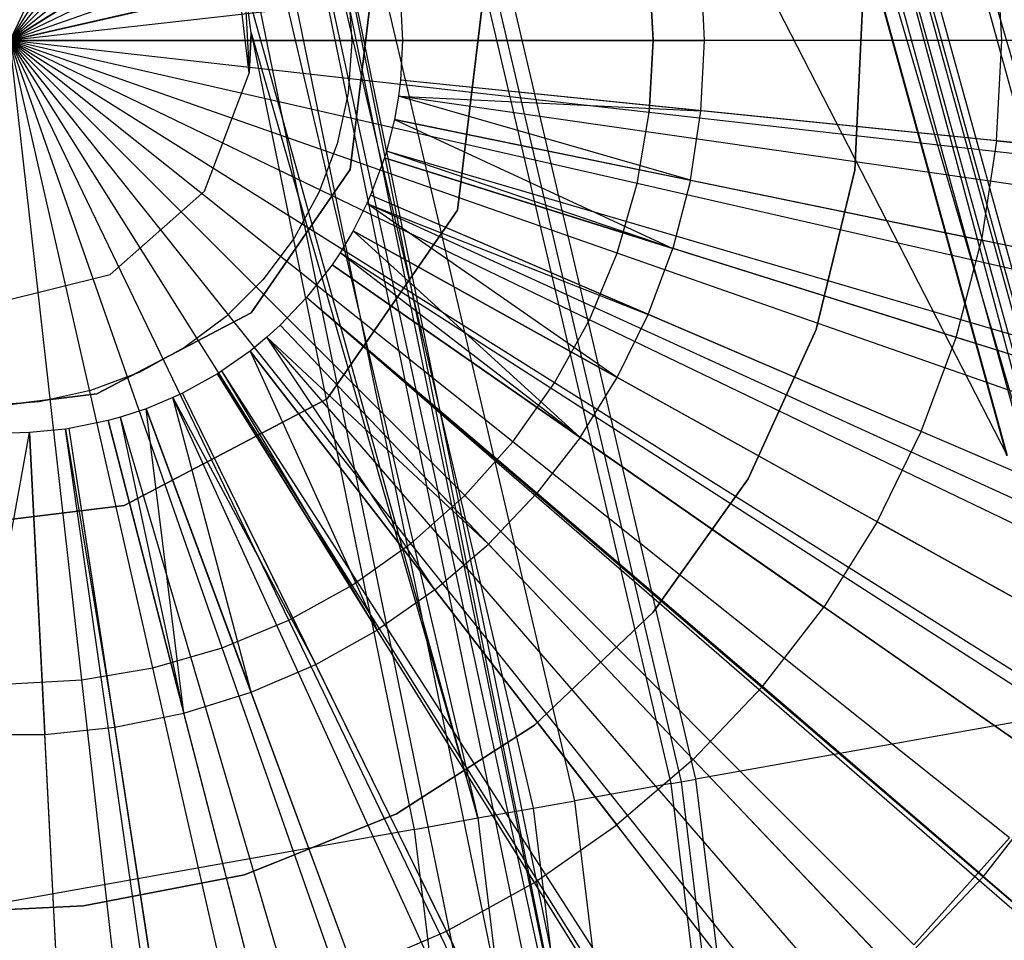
# Model space of a CAD drawing. Extents: x 0.2 to 44.2, y -21.9 to 24.
# Tile 199 of 239: x 38.2 to 39.2, y 2.8 to 3.8. Entities that reach past the tile are written whole.
import ezdxf

# ---------------------------------------------------------------- set-up
doc = ezdxf.new("R2010")
doc.units = 0
doc.header["$LTSCALE"] = 2.54
doc.layers.get('0').update_dxf_attribs({"color": 13, "linetype": 'CONTINUOUS'})

# ---------------------------------------------------------------- blocks, each defined once
blk = doc.blocks.new('GRUPUJ_2')
at = {"color": 0}
for p, q in [((35.2385, 21.9634, 7.4806), (35.2332, 22.0682, 7.4806)), ((35.2385, 21.9634, 7.4806), (35.2332, 22.0682, 7.4806)), ((34.9282, 21.9634, 7.5478), (34.9245, 22.0368, 7.5478)), ((34.9282, 21.9634, 7.5478), (34.9245, 22.0368, 7.5478)), ((34.6991, 22.0237, 7.5378), (34.6703, 21.7861, 7.5378)), ((34.6703, 21.7861, 27.5378), (34.6991, 22.0237, 27.5378)), ((34.6703, 21.7861, 27.5378), (34.6991, 22.0237, 27.5378)), ((34.6991, 22.0237, 7.5378), (34.6703, 21.7861, 7.5378)), ((34.5581, 21.8287, 7.5378), (34.58, 22.0092, 7.5378)), ((34.58, 22.0092, 27.5378), (34.5581, 21.8287, 27.5378)), ((34.5581, 21.8287, 7.5378), (34.58, 22.0092, 7.5378)), ((34.58, 22.0092, 27.5378), (34.5581, 21.8287, 27.5378)), ((34.6107, 22.0049, 7.5999), (34.6128, 21.9634, 7.5999)), ((34.6107, 22.0049, 7.5999), (34.6128, 21.9634, 7.5999)), ((34.6128, 21.9634, 7.5999), (34.6107, 21.922, 7.5999)), ((34.6128, 21.9634, 7.5999), (34.6107, 21.922, 7.5999)), ((34.6128, 21.9634, 7.5999), (34.9282, 21.9634, 7.5478)), ((34.6128, 21.9634, 7.5999), (34.9282, 21.9634, 7.5478)), ((36.4528, 21.9634, 7.0499), (34.6128, 21.9634, 7.5999)), ((36.4528, 21.9634, 7.0499), (34.6128, 21.9634, 7.5999)), ((34.9245, 21.89, 7.5478), (34.9282, 21.9634, 7.5478)), ((34.9245, 21.89, 7.5478), (34.9282, 21.9634, 7.5478)), ((35.2385, 21.9634, 7.4806), (34.9282, 21.9634, 7.5478)), ((35.2385, 21.9634, 7.4806), (34.9282, 21.9634, 7.5478)), ((35.2332, 21.8587, 7.4806), (35.2385, 21.9634, 7.4806)), ((35.2332, 21.8587, 7.4806), (35.2385, 21.9634, 7.4806)), ((35.5428, 21.9634, 7.3986), (35.2385, 21.9634, 7.4806)), ((35.5428, 21.9634, 7.3986), (35.2385, 21.9634, 7.4806)), ((34.6107, 21.922, 7.5999), (34.6086, 21.9051, 7.5999)), ((34.6107, 21.922, 7.5999), (34.6086, 21.9051, 7.5999)), ((34.9245, 21.89, 7.5478), (34.6107, 21.922, 7.5999)), ((34.9245, 21.89, 7.5478), (34.6107, 21.922, 7.5999)), ((36.4412, 21.7358, 7.0499), (34.6107, 21.922, 7.5999)), ((36.4412, 21.7358, 7.0499), (34.6107, 21.922, 7.5999)), ((34.6086, 21.9051, 7.5999), (34.6044, 21.8809, 7.5999)), ((34.6086, 21.9051, 7.5999), (34.6044, 21.8809, 7.5999)), ((34.6086, 21.9051, 7.5999), (34.9245, 21.89, 7.5478)), ((34.9134, 21.8174, 7.5478), (34.6086, 21.9051, 7.5999)), ((34.9134, 21.8174, 7.5478), (34.6086, 21.9051, 7.5999)), ((34.6086, 21.9051, 7.5999), (34.9245, 21.89, 7.5478)), ((36.4299, 21.6432, 7.0499), (34.6086, 21.9051, 7.5999)), ((36.4299, 21.6432, 7.0499), (34.6086, 21.9051, 7.5999)), ((34.9134, 21.8174, 7.5478), (34.9245, 21.89, 7.5478)), ((34.9134, 21.8174, 7.5478), (34.9245, 21.89, 7.5478)), ((35.2332, 21.8587, 7.4806), (34.9245, 21.89, 7.5478)), ((35.2332, 21.8587, 7.4806), (34.9245, 21.89, 7.5478)), ((34.6044, 21.8809, 7.5999), (34.5962, 21.8479, 7.5999)), ((34.6044, 21.8809, 7.5999), (34.5962, 21.8479, 7.5999)), ((34.6044, 21.8809, 7.5999), (34.9134, 21.8174, 7.5478)), ((34.6044, 21.8809, 7.5999), (34.9134, 21.8174, 7.5478)), ((34.6044, 21.8809, 7.5999), (34.895, 21.7463, 7.5478)), ((34.6044, 21.8809, 7.5999), (34.895, 21.7463, 7.5478)), ((36.4067, 21.5105, 7.0499), (34.6044, 21.8809, 7.5999)), ((36.4067, 21.5105, 7.0499), (34.6044, 21.8809, 7.5999)), ((35.2332, 21.8587, 7.4806), (35.2173, 21.755, 7.4806)), ((35.2332, 21.8587, 7.4806), (35.2173, 21.755, 7.4806)), ((35.2332, 21.8587, 7.4806), (35.5359, 21.8279, 7.3986)), ((35.2332, 21.8587, 7.4806), (35.5359, 21.8279, 7.3986)), ((34.5962, 21.8479, 7.5999), (34.594, 21.8407, 7.5999)), ((34.5962, 21.8479, 7.5999), (34.594, 21.8407, 7.5999)), ((34.895, 21.7463, 7.5478), (34.5962, 21.8479, 7.5999)), ((34.895, 21.7463, 7.5478), (34.5962, 21.8479, 7.5999)), ((36.3616, 21.3295, 7.0499), (34.5962, 21.8479, 7.5999)), ((36.3616, 21.3295, 7.0499), (34.5962, 21.8479, 7.5999)), ((34.594, 21.8407, 7.5999), (34.5796, 21.8018, 7.5999)), ((34.594, 21.8407, 7.5999), (34.5796, 21.8018, 7.5999)), ((34.594, 21.8407, 7.5999), (34.895, 21.7463, 7.5478)), ((34.594, 21.8407, 7.5999), (34.895, 21.7463, 7.5478)), ((36.3496, 21.2899, 7.0499), (34.594, 21.8407, 7.5999)), ((36.3496, 21.2899, 7.0499), (34.594, 21.8407, 7.5999)), ((34.4548, 21.679, 7.5378), (34.5581, 21.8287, 7.5378)), ((34.5581, 21.8287, 27.5378), (34.4548, 21.679, 27.5378)), ((34.4548, 21.679, 7.5378), (34.5581, 21.8287, 7.5378)), ((34.5581, 21.8287, 27.5378), (34.4548, 21.679, 27.5378)), ((34.5581, 21.8287, 7.5378), (34.5581, 21.8287, 27.5378)), ((34.5581, 21.8287, 7.5378), (34.5581, 21.8287, 27.5378)), ((34.9134, 21.8174, 7.5478), (34.895, 21.7463, 7.5478)), ((34.9134, 21.8174, 7.5478), (34.895, 21.7463, 7.5478)), ((34.9134, 21.8174, 7.5478), (35.2173, 21.755, 7.4806)), ((34.9134, 21.8174, 7.5478), (35.2173, 21.755, 7.4806)), ((34.5796, 21.8018, 7.5999), (34.5757, 21.7931, 7.5999)), ((34.5796, 21.8018, 7.5999), (34.5757, 21.7931, 7.5999)), ((34.8694, 21.6774, 7.5478), (34.5796, 21.8018, 7.5999)), ((34.8694, 21.6774, 7.5478), (34.5796, 21.8018, 7.5999)), ((36.2704, 21.0761, 7.0499), (34.5796, 21.8018, 7.5999)), ((36.2704, 21.0761, 7.0499), (34.5796, 21.8018, 7.5999)), ((34.6703, 21.7861, 7.5378), (34.5343, 21.5892, 7.5378)), ((34.5343, 21.5892, 27.5378), (34.6703, 21.7861, 27.5378)), ((34.5343, 21.5892, 27.5378), (34.6703, 21.7861, 27.5378)), ((34.6703, 21.7861, 7.5378), (34.5343, 21.5892, 7.5378)), ((34.5757, 21.7931, 7.5999), (34.5613, 21.7645, 7.5999)), ((34.5757, 21.7931, 7.5999), (34.5613, 21.7645, 7.5999)), ((34.5757, 21.7931, 7.5999), (34.8694, 21.6774, 7.5478)), ((34.8371, 21.6114, 7.5478), (34.5757, 21.7931, 7.5999)), ((34.8371, 21.6114, 7.5478), (34.5757, 21.7931, 7.5999)), ((34.5757, 21.7931, 7.5999), (34.8694, 21.6774, 7.5478)), ((36.2495, 21.0288, 7.0499), (34.5757, 21.7931, 7.5999)), ((36.2495, 21.0288, 7.0499), (34.5757, 21.7931, 7.5999)), ((34.6703, 21.7861, 27.5378), (34.6703, 21.7861, 7.5378)), ((34.6703, 21.7861, 27.5378), (34.6703, 21.7861, 7.5378)), ((34.5613, 21.7645, 7.5999), (34.5477, 21.7418, 7.5999)), ((34.5613, 21.7645, 7.5999), (34.5477, 21.7418, 7.5999)), ((34.5613, 21.7645, 7.5999), (34.8371, 21.6114, 7.5478)), ((34.7982, 21.549, 7.5478), (34.5613, 21.7645, 7.5999)), ((34.7982, 21.549, 7.5478), (34.5613, 21.7645, 7.5999)), ((34.5613, 21.7645, 7.5999), (34.8371, 21.6114, 7.5478)), ((36.1701, 20.8715, 7.0499), (34.5613, 21.7645, 7.5999)), ((36.1701, 20.8715, 7.0499), (34.5613, 21.7645, 7.5999)), ((35.191, 21.6534, 7.4806), (35.2173, 21.755, 7.4806)), ((35.191, 21.6534, 7.4806), (35.2173, 21.755, 7.4806)), ((35.5154, 21.6937, 7.3986), (35.2173, 21.755, 7.4806)), ((35.5154, 21.6937, 7.3986), (35.2173, 21.755, 7.4806)), ((34.8694, 21.6774, 7.5478), (34.895, 21.7463, 7.5478)), ((34.8694, 21.6774, 7.5478), (34.895, 21.7463, 7.5478)), ((35.191, 21.6534, 7.4806), (34.895, 21.7463, 7.5478)), ((35.191, 21.6534, 7.4806), (34.895, 21.7463, 7.5478)), ((34.5477, 21.7418, 7.5999), (34.5393, 21.7292, 7.5999)), ((34.5477, 21.7418, 7.5999), (34.5393, 21.7292, 7.5999)), ((34.7982, 21.549, 7.5478), (34.5477, 21.7418, 7.5999)), ((34.7982, 21.549, 7.5478), (34.5477, 21.7418, 7.5999)), ((36.0956, 20.747, 7.0499), (34.5477, 21.7418, 7.5999)), ((36.0956, 20.747, 7.0499), (34.5477, 21.7418, 7.5999)), ((34.5393, 21.7292, 7.5999), (34.5126, 21.6949, 7.5999)), ((34.5393, 21.7292, 7.5999), (34.5126, 21.6949, 7.5999)), ((34.5393, 21.7292, 7.5999), (34.7982, 21.549, 7.5478)), ((34.5393, 21.7292, 7.5999), (34.7982, 21.549, 7.5478)), ((36.0495, 20.6781, 7.0499), (34.5393, 21.7292, 7.5999)), ((36.0495, 20.6781, 7.0499), (34.5393, 21.7292, 7.5999)), ((34.5126, 21.6949, 7.5999), (34.4853, 21.6663, 7.5999)), ((34.5126, 21.6949, 7.5999), (34.4853, 21.6663, 7.5999)), ((34.7532, 21.4909, 7.5478), (34.5126, 21.6949, 7.5999)), ((34.7532, 21.4909, 7.5478), (34.5126, 21.6949, 7.5999)), ((35.91, 20.4979, 7.0499), (34.5126, 21.6949, 7.5999)), ((35.9032, 20.49, 7.0499), (34.5126, 21.6949, 7.5999)), ((35.91, 20.4979, 7.0499), (34.5126, 21.6949, 7.5999)), ((35.9032, 20.49, 7.0499), (34.5126, 21.6949, 7.5999)), ((34.2937, 21.5945, 7.5378), (34.4548, 21.679, 7.5378)), ((34.4548, 21.679, 27.5378), (34.2937, 21.5945, 27.5378)), ((34.2937, 21.5945, 7.5378), (34.4548, 21.679, 7.5378)), ((34.4548, 21.679, 27.5378), (34.2937, 21.5945, 27.5378)), ((34.4548, 21.679, 7.5378), (34.4548, 21.679, 27.5378)), ((34.4548, 21.679, 7.5378), (34.4548, 21.679, 27.5378)), ((34.8371, 21.6114, 7.5478), (34.8694, 21.6774, 7.5478)), ((34.8371, 21.6114, 7.5478), (34.8694, 21.6774, 7.5478)), ((35.1545, 21.555, 7.4806), (34.8694, 21.6774, 7.5478)), ((35.1545, 21.555, 7.4806), (34.8694, 21.6774, 7.5478)), ((34.4853, 21.6663, 7.5999), (34.4713, 21.6536, 7.5999)), ((34.4853, 21.6663, 7.5999), (34.4713, 21.6536, 7.5999)), ((34.4853, 21.6663, 7.5999), (34.7026, 21.4376, 7.5478)), ((34.4853, 21.6663, 7.5999), (34.7026, 21.4376, 7.5478)), ((35.753, 20.3327, 7.0499), (34.4853, 21.6663, 7.5999)), ((35.753, 20.3327, 7.0499), (34.4853, 21.6663, 7.5999)), ((34.4713, 21.6536, 7.5999), (34.4537, 21.6392, 7.5999)), ((34.4713, 21.6536, 7.5999), (34.4537, 21.6392, 7.5999)), ((34.4713, 21.6536, 7.5999), (34.7026, 21.4376, 7.5478)), ((34.6468, 21.3898, 7.5478), (34.4713, 21.6536, 7.5999)), ((34.6468, 21.3898, 7.5478), (34.4713, 21.6536, 7.5999)), ((34.4713, 21.6536, 7.5999), (34.7026, 21.4376, 7.5478)), ((35.6762, 20.263, 7.0499), (34.4713, 21.6536, 7.5999)), ((35.6762, 20.263, 7.0499), (34.4713, 21.6536, 7.5999)), ((35.1545, 21.555, 7.4806), (35.191, 21.6534, 7.4806)), ((35.1545, 21.555, 7.4806), (35.191, 21.6534, 7.4806)), ((35.4814, 21.5623, 7.3986), (35.191, 21.6534, 7.4806)), ((35.4814, 21.5623, 7.3986), (35.191, 21.6534, 7.4806)), ((34.4537, 21.6392, 7.5999), (34.4244, 21.6185, 7.5999)), ((34.4537, 21.6392, 7.5999), (34.4244, 21.6185, 7.5999)), ((34.4537, 21.6392, 7.5999), (34.6468, 21.3898, 7.5478)), ((34.4537, 21.6392, 7.5999), (34.6468, 21.3898, 7.5478)), ((34.4537, 21.6392, 7.5999), (34.5865, 21.3478, 7.5478)), ((34.4537, 21.6392, 7.5999), (34.5865, 21.3478, 7.5478)), ((35.58, 20.1842, 7.0499), (34.4537, 21.6392, 7.5999)), ((35.58, 20.1842, 7.0499), (34.4537, 21.6392, 7.5999)), ((34.4197, 21.6155, 7.5999), (34.3833, 21.5953, 7.5999)), ((34.4197, 21.6155, 7.5999), (34.3833, 21.5953, 7.5999)), ((34.4244, 21.6185, 7.5999), (34.4197, 21.6155, 7.5999)), ((34.4244, 21.6185, 7.5999), (34.4197, 21.6155, 7.5999)), ((34.4197, 21.6155, 7.5999), (34.5865, 21.3478, 7.5478)), ((34.4197, 21.6155, 7.5999), (34.5865, 21.3478, 7.5478)), ((35.393, 20.054, 7.0499), (34.4197, 21.6155, 7.5999)), ((35.393, 20.054, 7.0499), (34.4197, 21.6155, 7.5999)), ((34.5865, 21.3478, 7.5478), (34.4244, 21.6185, 7.5999)), ((34.5865, 21.3478, 7.5478), (34.4244, 21.6185, 7.5999)), ((35.4192, 20.0706, 7.0499), (34.4244, 21.6185, 7.5999)), ((35.4192, 20.0706, 7.0499), (34.4244, 21.6185, 7.5999)), ((34.7982, 21.549, 7.5478), (34.8371, 21.6114, 7.5478)), ((34.7982, 21.549, 7.5478), (34.8371, 21.6114, 7.5478)), ((35.1083, 21.4608, 7.4806), (34.8371, 21.6114, 7.5478)), ((35.1083, 21.4608, 7.4806), (34.8371, 21.6114, 7.5478)), ((34.2028, 21.5834, 7.5378), (34.2937, 21.5945, 7.5378)), ((34.2937, 21.5945, 27.5378), (34.2028, 21.5834, 27.5378)), ((34.2028, 21.5834, 7.5378), (34.2937, 21.5945, 7.5378)), ((34.2937, 21.5945, 27.5378), (34.2028, 21.5834, 27.5378)), ((34.2937, 21.5945, 7.5378), (34.2937, 21.5945, 27.5378)), ((34.2937, 21.5945, 7.5378), (34.2937, 21.5945, 27.5378)), ((34.5343, 21.5892, 7.5378), (34.3224, 21.478, 7.5378)), ((34.3224, 21.478, 27.5378), (34.5343, 21.5892, 27.5378)), ((34.3224, 21.478, 27.5378), (34.5343, 21.5892, 27.5378)), ((34.5343, 21.5892, 7.5378), (34.3224, 21.478, 7.5378)), ((34.3731, 21.5905, 7.5999), (34.3452, 21.579, 7.5999)), ((34.3731, 21.5905, 7.5999), (34.3452, 21.579, 7.5999)), ((34.3833, 21.5953, 7.5999), (34.3731, 21.5905, 7.5999)), ((34.3833, 21.5953, 7.5999), (34.3731, 21.5905, 7.5999)), ((34.3731, 21.5905, 7.5999), (34.5223, 21.3121, 7.5478)), ((34.4547, 21.2832, 7.5478), (34.3731, 21.5905, 7.5999)), ((34.4547, 21.2832, 7.5478), (34.3731, 21.5905, 7.5999)), ((34.3731, 21.5905, 7.5999), (34.5223, 21.3121, 7.5478)), ((35.1375, 19.9168, 7.0499), (34.3731, 21.5905, 7.5999)), ((35.1375, 19.9168, 7.0499), (34.3731, 21.5905, 7.5999)), ((34.5223, 21.3121, 7.5478), (34.3833, 21.5953, 7.5999)), ((34.5223, 21.3121, 7.5478), (34.3833, 21.5953, 7.5999)), ((35.1937, 19.9434, 7.0499), (34.3833, 21.5953, 7.5999)), ((35.1937, 19.9434, 7.0499), (34.3833, 21.5953, 7.5999)), ((34.5343, 21.5892, 27.5378), (34.5343, 21.5892, 7.5378)), ((34.5343, 21.5892, 27.5378), (34.5343, 21.5892, 7.5378)), ((34.3452, 21.579, 7.5999), (34.3183, 21.57, 7.5999)), ((34.3452, 21.579, 7.5999), (34.3183, 21.57, 7.5999)), ((34.3846, 21.2612, 7.5478), (34.3452, 21.579, 7.5999)), ((34.3452, 21.579, 7.5999), (34.4547, 21.2832, 7.5478)), ((34.3846, 21.2612, 7.5478), (34.3452, 21.579, 7.5999)), ((34.3452, 21.579, 7.5999), (34.4547, 21.2832, 7.5478)), ((34.9842, 19.8535, 7.0499), (34.3452, 21.579, 7.5999)), ((34.9842, 19.8535, 7.0499), (34.3452, 21.579, 7.5999)), ((34.3183, 21.57, 7.5999), (34.3056, 21.5665, 7.5999)), ((34.3183, 21.57, 7.5999), (34.3056, 21.5665, 7.5999)), ((34.3846, 21.2612, 7.5478), (34.3183, 21.57, 7.5999)), ((34.3846, 21.2612, 7.5478), (34.3183, 21.57, 7.5999)), ((34.8367, 19.8046, 7.0499), (34.3183, 21.57, 7.5999)), ((34.8367, 19.8046, 7.0499), (34.3183, 21.57, 7.5999)), ((34.2611, 21.5576, 7.5999), (34.2236, 21.554, 7.5999)), ((34.2611, 21.5576, 7.5999), (34.2236, 21.554, 7.5999)), ((34.2649, 21.5582, 7.5999), (34.2611, 21.5576, 7.5999)), ((34.2649, 21.5582, 7.5999), (34.2611, 21.5576, 7.5999)), ((34.2611, 21.5576, 7.5999), (34.3126, 21.2464, 7.5478)), ((34.2611, 21.5576, 7.5999), (34.3126, 21.2464, 7.5478)), ((34.523, 19.7363, 7.0499), (34.2611, 21.5576, 7.5999)), ((34.523, 19.7363, 7.0499), (34.2611, 21.5576, 7.5999)), ((34.3056, 21.5665, 7.5999), (34.2649, 21.5582, 7.5999)), ((34.3056, 21.5665, 7.5999), (34.2649, 21.5582, 7.5999)), ((34.3126, 21.2464, 7.5478), (34.2649, 21.5582, 7.5999)), ((34.3126, 21.2464, 7.5478), (34.2649, 21.5582, 7.5999)), ((34.5435, 19.7394, 7.0499), (34.2649, 21.5582, 7.5999)), ((34.5435, 19.7394, 7.0499), (34.2649, 21.5582, 7.5999)), ((34.3056, 21.5665, 7.5999), (34.3846, 21.2612, 7.5478)), ((34.3056, 21.5665, 7.5999), (34.3846, 21.2612, 7.5478)), ((34.7668, 19.7853, 7.0499), (34.3056, 21.5665, 7.5999)), ((34.7668, 19.7853, 7.0499), (34.3056, 21.5665, 7.5999)), ((34.166, 21.2389, 7.5478), (34.2236, 21.554, 7.5999)), ((34.166, 21.2389, 7.5478), (34.2236, 21.554, 7.5999)), ((34.2236, 21.554, 7.5999), (34.2028, 21.5534, 7.5999)), ((34.2236, 21.554, 7.5999), (34.2028, 21.5534, 7.5999)), ((34.2236, 21.554, 7.5999), (34.2395, 21.2389, 7.5478)), ((34.2236, 21.554, 7.5999), (34.2395, 21.2389, 7.5478)), ((34.3167, 19.7163, 7.0499), (34.2236, 21.554, 7.5999)), ((34.3167, 19.7163, 7.0499), (34.2236, 21.554, 7.5999)), ((34.7982, 21.549, 7.5478), (34.7532, 21.4909, 7.5478)), ((34.7982, 21.549, 7.5478), (34.7532, 21.4909, 7.5478)), ((34.7982, 21.549, 7.5478), (35.0528, 21.3718, 7.4806)), ((34.7982, 21.549, 7.5478), (35.0528, 21.3718, 7.4806)), ((35.1083, 21.4608, 7.4806), (35.1545, 21.555, 7.4806)), ((35.1083, 21.4608, 7.4806), (35.1545, 21.555, 7.4806)), ((35.4342, 21.435, 7.3986), (35.1545, 21.555, 7.4806)), ((35.4342, 21.435, 7.3986), (35.1545, 21.555, 7.4806)), ((34.7026, 21.4376, 7.5478), (34.7532, 21.4909, 7.5478)), ((34.7026, 21.4376, 7.5478), (34.7532, 21.4909, 7.5478)), ((34.9886, 21.2888, 7.4806), (34.7532, 21.4909, 7.5478)), ((34.9886, 21.2888, 7.4806), (34.7532, 21.4909, 7.5478)), ((34.3224, 21.478, 7.5378), (34.2028, 21.4634, 7.5378)), ((34.3224, 21.478, 7.5378), (34.2028, 21.4634, 7.5378)), ((34.2028, 21.4634, 27.5378), (34.3224, 21.478, 27.5378)), ((34.2028, 21.4634, 27.5378), (34.3224, 21.478, 27.5378)), ((34.3224, 21.478, 27.5378), (34.3224, 21.478, 7.5378)), ((34.3224, 21.478, 27.5378), (34.3224, 21.478, 7.5378)), ((35.1083, 21.4608, 7.4806), (35.0528, 21.3718, 7.4806)), ((35.1083, 21.4608, 7.4806), (35.0528, 21.3718, 7.4806)), ((35.1083, 21.4608, 7.4806), (35.3744, 21.3131, 7.3986)), ((35.1083, 21.4608, 7.4806), (35.3744, 21.3131, 7.3986)), ((34.6468, 21.3898, 7.5478), (34.7026, 21.4376, 7.5478)), ((34.6468, 21.3898, 7.5478), (34.7026, 21.4376, 7.5478)), ((34.9163, 21.2128, 7.4806), (34.7026, 21.4376, 7.5478)), ((34.9163, 21.2128, 7.4806), (34.7026, 21.4376, 7.5478)), ((34.6468, 21.3898, 7.5478), (34.5865, 21.3478, 7.5478)), ((34.6468, 21.3898, 7.5478), (34.5865, 21.3478, 7.5478)), ((34.6468, 21.3898, 7.5478), (34.8367, 21.1444, 7.4806)), ((34.6468, 21.3898, 7.5478), (34.8367, 21.1444, 7.4806)), ((34.9886, 21.2888, 7.4806), (35.0528, 21.3718, 7.4806)), ((34.9886, 21.2888, 7.4806), (35.0528, 21.3718, 7.4806)), ((35.3026, 21.1979, 7.3986), (35.0528, 21.3718, 7.4806)), ((35.3026, 21.1979, 7.3986), (35.0528, 21.3718, 7.4806)), ((34.5223, 21.3121, 7.5478), (34.5865, 21.3478, 7.5478)), ((34.5223, 21.3121, 7.5478), (34.5865, 21.3478, 7.5478)), ((34.7506, 21.0845, 7.4806), (34.5865, 21.3478, 7.5478)), ((34.7506, 21.0845, 7.4806), (34.5865, 21.3478, 7.5478)), ((34.4547, 21.2832, 7.5478), (34.5223, 21.3121, 7.5478)), ((34.4547, 21.2832, 7.5478), (34.5223, 21.3121, 7.5478)), ((34.6589, 21.0336, 7.4806), (34.5223, 21.3121, 7.5478)), ((34.6589, 21.0336, 7.4806), (34.5223, 21.3121, 7.5478)), ((34.3846, 21.2612, 7.5478), (34.4547, 21.2832, 7.5478)), ((34.3846, 21.2612, 7.5478), (34.4547, 21.2832, 7.5478)), ((34.5625, 20.9922, 7.4806), (34.4547, 21.2832, 7.5478)), ((34.5625, 20.9922, 7.4806), (34.4547, 21.2832, 7.5478)), ((34.9163, 21.2128, 7.4806), (34.9886, 21.2888, 7.4806)), ((34.9163, 21.2128, 7.4806), (34.9886, 21.2888, 7.4806)), ((35.2195, 21.0906, 7.3986), (34.9886, 21.2888, 7.4806)), ((35.2195, 21.0906, 7.3986), (34.9886, 21.2888, 7.4806)), ((34.3126, 21.2464, 7.5478), (34.3846, 21.2612, 7.5478)), ((34.3126, 21.2464, 7.5478), (34.3846, 21.2612, 7.5478)), ((34.4624, 20.9608, 7.4806), (34.3846, 21.2612, 7.5478)), ((34.4624, 20.9608, 7.4806), (34.3846, 21.2612, 7.5478)), ((34.166, 21.2389, 7.5478), (34.2395, 21.2389, 7.5478)), ((34.166, 21.2389, 7.5478), (34.2395, 21.2389, 7.5478)), ((34.2395, 21.2389, 7.5478), (34.3126, 21.2464, 7.5478)), ((34.2395, 21.2389, 7.5478), (34.3126, 21.2464, 7.5478)), ((34.2552, 20.9291, 7.4806), (34.2395, 21.2389, 7.5478)), ((34.2552, 20.9291, 7.4806), (34.2395, 21.2389, 7.5478)), ((34.3596, 20.9397, 7.4806), (34.3126, 21.2464, 7.5478)), ((34.3596, 20.9397, 7.4806), (34.3126, 21.2464, 7.5478)), ((34.9163, 21.2128, 7.4806), (34.8367, 21.1444, 7.4806)), ((34.9163, 21.2128, 7.4806), (34.8367, 21.1444, 7.4806)), ((34.9163, 21.2128, 7.4806), (35.126, 20.9922, 7.3986)), ((34.9163, 21.2128, 7.4806), (35.126, 20.9922, 7.3986)), ((35.2195, 21.0906, 7.3986), (35.3026, 21.1979, 7.3986)), ((35.2195, 21.0906, 7.3986), (35.3026, 21.1979, 7.3986)), ((34.7506, 21.0845, 7.4806), (34.8367, 21.1444, 7.4806)), ((34.7506, 21.0845, 7.4806), (34.8367, 21.1444, 7.4806)), ((35.023, 20.9038, 7.3986), (34.8367, 21.1444, 7.4806)), ((35.023, 20.9038, 7.3986), (34.8367, 21.1444, 7.4806)), ((34.6589, 21.0336, 7.4806), (34.7506, 21.0845, 7.4806)), ((34.6589, 21.0336, 7.4806), (34.7506, 21.0845, 7.4806)), ((34.9116, 20.8262, 7.3986), (34.7506, 21.0845, 7.4806)), ((34.9116, 20.8262, 7.3986), (34.7506, 21.0845, 7.4806)), ((35.2195, 21.0906, 7.3986), (35.126, 20.9922, 7.3986)), ((35.2195, 21.0906, 7.3986), (35.126, 20.9922, 7.3986)), ((35.2195, 21.0906, 7.3986), (35.4463, 20.8959, 7.3017)), ((35.2195, 21.0906, 7.3986), (35.4463, 20.8959, 7.3017)), ((34.5625, 20.9922, 7.4806), (34.6589, 21.0336, 7.4806)), ((34.5625, 20.9922, 7.4806), (34.6589, 21.0336, 7.4806)), ((34.7929, 20.7604, 7.3986), (34.6589, 21.0336, 7.4806)), ((34.7929, 20.7604, 7.3986), (34.6589, 21.0336, 7.4806))]:
    blk.add_line(p, q, dxfattribs=at)
blk = doc.blocks.new('KARO-10934_STL')
at = {"color": 0}
for p, q in [((38.35, 6.7033, 124.285), (39.4131, 3.0717, 124.285)), ((38.35, 6.7033, 124.285), (39.4131, 3.0717, 124.285)), ((39.3147, 3.0541, 124.285), (38.2576, 6.665, 124.285)), ((39.3147, 3.0541, 124.285), (38.2576, 6.665, 124.285)), ((39.3192, 3.336, 126.2584), (38.6092, 5.9124, 126.2584)), ((39.3192, 3.336, 126.2584), (38.6092, 5.9124, 126.2584)), ((39.2604, 3.3246, 126.1714), (38.5528, 5.8921, 126.1714)), ((39.2604, 3.3246, 126.1714), (38.5528, 5.8921, 126.1714)), ((39.2641, 3.3253, 126.1525), (38.5563, 5.8933, 126.1525)), ((38.5563, 5.8933, 126.1525), (39.3147, 3.0541, 124.285)), ((38.5563, 5.8933, 126.1525), (39.3147, 3.0541, 124.285)), ((39.2641, 3.3253, 126.1525), (38.5563, 5.8933, 126.1525)), ((39.2715, 3.3267, 126.291), (38.5635, 5.8959, 126.291)), ((39.2715, 3.3267, 126.291), (38.5635, 5.8959, 126.291)), ((39.2345, 3.3195, 126.1984), (38.5279, 5.8831, 126.1984)), ((39.2345, 3.3195, 126.1984), (38.5279, 5.8831, 126.1984)), ((39.2501, 3.3225, 126.1875), (38.5429, 5.8885, 126.1875)), ((39.2501, 3.3225, 126.1875), (38.5429, 5.8885, 126.1875)), ((39.2153, 3.3158, 126.3025), (38.5095, 5.8765, 126.3025)), ((39.2153, 3.3158, 126.3025), (38.5095, 5.8765, 126.3025)), ((39.216, 3.3159, 126.2025), (38.5102, 5.8767, 126.2025)), ((39.216, 3.3159, 126.2025), (38.5102, 5.8767, 126.2025)), ((38.8649, 2.9739, 126.1649), (38.4456, 4.7599, 126.1649)), ((38.8649, 2.9739, 126.1649), (38.4456, 4.7599, 126.1649)), ((38.4555, 4.7627, 126.1818), (38.8751, 2.9757, 126.1818)), ((38.4555, 4.7627, 126.1818), (38.8751, 2.9757, 126.1818)), ((39.216, 3.3159, 126.2025), (38.4706, 4.7672, 126.1937)), ((39.216, 3.3159, 126.2025), (38.4706, 4.7672, 126.1937)), ((38.8905, 2.9785, 126.1937), (38.4706, 4.7672, 126.1937)), ((38.8905, 2.9785, 126.1937), (38.4706, 4.7672, 126.1937)), ((38.305, 4.7331, 125.9495), (38.8145, 2.3909, 125.9495)), ((38.305, 4.7331, 125.9495), (38.8145, 2.3909, 125.9495)), ((38.7641, 2.9559, 125.9865), (38.3473, 4.7311, 125.9865)), ((38.7641, 2.9559, 125.9865), (38.3473, 4.7311, 125.9865)), ((38.721, 2.9483, 125.9335), (38.3053, 4.7188, 125.9335)), ((38.721, 2.9483, 125.9335), (38.3053, 4.7188, 125.9335)), ((38.2486, 4.7022, 125.8986), (38.6628, 2.9379, 125.8986)), ((38.2486, 4.7022, 125.8986), (38.6628, 2.9379, 125.8986)), ((38.7842, 2.5428, 124.3613), (38.4418, 4.2091, 124.3613)), ((38.7842, 2.5428, 124.3613), (38.4418, 4.2091, 124.3613)), ((38.8145, 2.3909, 125.9495), (38.4492, 4.211, 124.3996)), ((38.8145, 2.3909, 125.9495), (38.4492, 4.211, 124.3996)), ((38.7918, 2.544, 124.3996), (38.4492, 4.211, 124.3996)), ((38.7918, 2.544, 124.3996), (38.4492, 4.211, 124.3996)), ((38.7308, 2.5346, 124.3072), (38.3894, 4.1955, 124.3072)), ((38.7308, 2.5346, 124.3072), (38.3894, 4.1955, 124.3072)), ((38.7628, 2.5396, 124.3288), (38.4208, 4.2036, 124.3288)), ((38.7628, 2.5396, 124.3288), (38.4208, 4.2036, 124.3288)), ((38.3524, 4.1859, 124.2995), (38.6929, 2.5288, 124.2995)), ((38.3524, 4.1859, 124.2995), (38.6929, 2.5288, 124.2995)), ((38.4243, 3.7154, 40.385), (38.4085, 3.8461, 40.385)), ((38.4243, 3.7154, 40.385), (38.4085, 3.8461, 40.385)), ((38.6628, 2.9379, 125.8986), (38.4191, 3.8113, 125.8859)), ((38.4262, 3.7575, 125.8858), (38.4191, 3.8113, 125.8859)), ((38.6628, 2.9379, 125.8986), (38.4191, 3.8113, 125.8859)), ((38.4191, 3.8113, 125.8859), (38.4243, 3.7154, 40.385)), ((38.4191, 3.8113, 125.8859), (38.4243, 3.7154, 40.385)), ((38.4262, 3.7575, 125.8858), (38.4191, 3.8113, 125.8859)), ((38.5275, 3.8027, 46.385), (38.5313, 3.7486, 46.385)), ((39.0647, 3.785, 20.3303), (39.0565, 3.6141, 20.3303)), ((39.0565, 3.6141, 16.3303), (39.0647, 3.785, 16.3303)), ((39.0647, 3.785, 20.3303), (39.0565, 3.6141, 20.3303)), ((39.0565, 3.6141, 16.3303), (39.0647, 3.785, 16.3303)), ((38.4243, 3.7154, 125.8857), (38.4262, 3.7575, 125.8858)), ((38.4262, 3.7575, 125.8858), (38.4243, 3.7154, 40.385)), ((38.4262, 3.7575, 125.8858), (38.4243, 3.7154, 40.385)), ((38.4243, 3.7154, 125.8857), (38.4262, 3.7575, 125.8858)), ((38.4262, 3.7575, 125.8858), (38.5964, 2.926, 125.8858)), ((38.4262, 3.7575, 125.8858), (38.5964, 2.926, 125.8858)), ((38.4262, 3.7575, 125.8858), (38.6628, 2.9379, 125.8986)), ((38.4262, 3.7575, 125.8858), (38.6628, 2.9379, 125.8986)), ((38.5313, 3.7486, 46.385), (38.5275, 3.6945, 46.385)), ((38.3777, 3.5924, 125.8852), (38.4243, 3.7154, 125.8857)), ((38.3777, 3.5924, 40.385), (38.4243, 3.7154, 40.385)), ((38.3777, 3.5924, 125.8852), (38.4243, 3.7154, 125.8857)), ((38.3777, 3.5924, 40.385), (38.4243, 3.7154, 40.385)), ((38.4243, 3.7154, 40.385), (38.4243, 3.7154, 125.8857)), ((38.4243, 3.7154, 40.385), (38.4243, 3.7154, 125.8857)), ((38.5275, 3.6945, 46.385), (38.516, 3.6415, 46.385)), ((38.516, 3.6415, 46.385), (38.497, 3.5907, 46.385)), ((39.0565, 3.6141, 20.3303), (39.0162, 3.4478, 20.3303)), ((39.0162, 3.4478, 16.3303), (39.0565, 3.6141, 16.3303)), ((39.0565, 3.6141, 20.3303), (39.0162, 3.4478, 20.3303)), ((39.0162, 3.4478, 16.3303), (39.0565, 3.6141, 16.3303)), ((39.0565, 3.6141, 20.3303), (39.0565, 3.6141, 16.3303)), ((39.0565, 3.6141, 20.3303), (39.0565, 3.6141, 16.3303)), ((38.2791, 3.5051, 125.8844), (38.3777, 3.5924, 125.8852)), ((38.2791, 3.5051, 40.385), (38.3777, 3.5924, 40.385)), ((38.2791, 3.5051, 125.8844), (38.3777, 3.5924, 125.8852)), ((38.2791, 3.5051, 40.385), (38.3777, 3.5924, 40.385)), ((38.3777, 3.5924, 40.385), (38.3777, 3.5924, 125.8852)), ((38.3777, 3.5924, 40.385), (38.3777, 3.5924, 125.8852)), ((38.497, 3.5907, 46.385), (38.471, 3.5431, 46.385)), ((38.471, 3.5431, 46.385), (38.4385, 3.4997, 46.385)), ((38.1513, 3.4736, 125.8834), (38.2791, 3.5051, 125.8844)), ((38.1513, 3.4736, 40.385), (38.2791, 3.5051, 40.385)), ((38.1513, 3.4736, 125.8834), (38.2791, 3.5051, 125.8844)), ((38.1513, 3.4736, 40.385), (38.2791, 3.5051, 40.385)), ((38.2791, 3.5051, 40.385), (38.2791, 3.5051, 125.8844)), ((38.2791, 3.5051, 40.385), (38.2791, 3.5051, 125.8844)), ((38.4385, 3.4997, 46.385), (38.4002, 3.4614, 46.385)), ((38.4002, 3.4614, 46.385), (38.3568, 3.4289, 46.385)), ((39.0162, 3.4478, 20.3303), (38.9451, 3.2921, 20.3303)), ((38.9451, 3.2921, 16.3303), (39.0162, 3.4478, 16.3303)), ((39.0162, 3.4478, 20.3303), (38.9451, 3.2921, 20.3303)), ((38.9451, 3.2921, 16.3303), (39.0162, 3.4478, 16.3303)), ((39.0162, 3.4478, 20.3303), (39.0162, 3.4478, 16.3303)), ((39.0162, 3.4478, 20.3303), (39.0162, 3.4478, 16.3303)), ((38.3568, 3.4289, 46.385), (38.3092, 3.4029, 46.385)), ((38.3092, 3.4029, 46.385), (38.2584, 3.384, 46.385)), ((38.2584, 3.384, 46.385), (38.2054, 3.3724, 46.385)), ((38.2054, 3.3724, 46.385), (38.1513, 3.3686, 46.385)), ((38.9451, 3.2921, 20.3303), (38.8459, 3.1528, 20.3303)), ((38.8459, 3.1528, 16.3303), (38.9451, 3.2921, 16.3303)), ((38.9451, 3.2921, 20.3303), (38.8459, 3.1528, 20.3303)), ((38.8459, 3.1528, 16.3303), (38.9451, 3.2921, 16.3303)), ((38.9451, 3.2921, 20.3303), (38.9451, 3.2921, 16.3303)), ((38.9451, 3.2921, 20.3303), (38.9451, 3.2921, 16.3303)), ((38.8459, 3.1528, 20.3303), (38.722, 3.0347, 20.3303)), ((38.722, 3.0347, 16.3303), (38.8459, 3.1528, 16.3303)), ((38.8459, 3.1528, 20.3303), (38.722, 3.0347, 20.3303)), ((38.722, 3.0347, 16.3303), (38.8459, 3.1528, 16.3303)), ((38.8459, 3.1528, 20.3303), (38.8459, 3.1528, 16.3303)), ((38.8459, 3.1528, 20.3303), (38.8459, 3.1528, 16.3303)), ((39.2664, 3.0455, 126.2025), (38.8905, 2.9785, 126.1937)), ((39.2664, 3.0455, 126.2025), (38.8905, 2.9785, 126.1937)), ((38.722, 3.0347, 20.3303), (38.5781, 2.9422, 20.3303)), ((38.5781, 2.9422, 16.3303), (38.722, 3.0347, 16.3303)), ((38.722, 3.0347, 20.3303), (38.5781, 2.9422, 20.3303)), ((38.5781, 2.9422, 16.3303), (38.722, 3.0347, 16.3303)), ((38.722, 3.0347, 20.3303), (38.722, 3.0347, 16.3303)), ((38.722, 3.0347, 20.3303), (38.722, 3.0347, 16.3303)), ((38.8649, 2.9739, 126.1649), (38.7641, 2.9559, 125.9865)), ((38.8649, 2.9739, 126.1649), (38.7641, 2.9559, 125.9865)), ((38.8649, 2.9739, 126.1649), (38.8751, 2.9757, 126.1818)), ((38.8649, 2.9739, 126.1649), (38.8751, 2.9757, 126.1818)), ((39.0887, 1.1531, 126.1649), (38.8649, 2.9739, 126.1649)), ((39.0887, 1.1531, 126.1649), (38.8649, 2.9739, 126.1649)), ((38.8751, 2.9757, 126.1818), (38.8905, 2.9785, 126.1937)), ((38.8751, 2.9757, 126.1818), (38.8905, 2.9785, 126.1937)), ((38.8751, 2.9757, 126.1818), (39.099, 1.1538, 126.1818)), ((38.8751, 2.9757, 126.1818), (39.099, 1.1538, 126.1818)), ((39.1146, 1.1549, 126.1937), (38.8905, 2.9785, 126.1937)), ((39.1146, 1.1549, 126.1937), (38.8905, 2.9785, 126.1937)), ((38.721, 2.9483, 125.9335), (38.7641, 2.9559, 125.9865)), ((38.721, 2.9483, 125.9335), (38.7641, 2.9559, 125.9865)), ((38.9865, 1.1462, 125.9865), (38.7641, 2.9559, 125.9865)), ((38.9865, 1.1462, 125.9865), (38.7641, 2.9559, 125.9865)), ((38.5781, 2.9422, 20.3303), (38.4192, 2.8786, 20.3303)), ((38.4192, 2.8786, 16.3303), (38.5781, 2.9422, 16.3303)), ((38.5781, 2.9422, 20.3303), (38.4192, 2.8786, 20.3303)), ((38.4192, 2.8786, 16.3303), (38.5781, 2.9422, 16.3303)), ((38.5781, 2.9422, 20.3303), (38.5781, 2.9422, 16.3303)), ((38.5781, 2.9422, 20.3303), (38.5781, 2.9422, 16.3303)), ((38.6628, 2.9379, 125.8986), (38.721, 2.9483, 125.9335)), ((38.6628, 2.9379, 125.8986), (38.721, 2.9483, 125.9335)), ((38.9428, 1.1432, 125.9335), (38.721, 2.9483, 125.9335)), ((38.9428, 1.1432, 125.9335), (38.721, 2.9483, 125.9335)), ((38.5964, 2.926, 125.8858), (38.6628, 2.9379, 125.8986)), ((38.5964, 2.926, 125.8858), (38.6628, 2.9379, 125.8986)), ((38.6628, 2.9379, 125.8986), (38.8839, 1.1392, 125.8986)), ((38.6628, 2.9379, 125.8986), (38.8839, 1.1392, 125.8986)), ((38.5964, 2.926, 125.8858), (22.1855, 0, 125.7675)), ((38.5964, 2.926, 125.8858), (22.1855, 0, 125.7675)), ((38.5964, 2.926, 125.8858), (38.8166, 1.1346, 125.8858)), ((38.5964, 2.926, 125.8858), (38.8166, 1.1346, 125.8858)), ((38.4192, 2.8786, 20.3303), (38.2512, 2.8462, 20.3303)), ((38.2512, 2.8462, 16.3303), (38.4192, 2.8786, 16.3303)), ((38.4192, 2.8786, 20.3303), (38.2512, 2.8462, 20.3303)), ((38.2512, 2.8462, 16.3303), (38.4192, 2.8786, 16.3303)), ((38.4192, 2.8786, 20.3303), (38.4192, 2.8786, 16.3303)), ((38.4192, 2.8786, 20.3303), (38.4192, 2.8786, 16.3303)), ((38.1657, 2.8421, 16.3303), (38.2512, 2.8462, 16.3303)), ((38.2512, 2.8462, 20.3303), (38.1657, 2.8421, 20.3303)), ((38.2512, 2.8462, 20.3303), (38.1657, 2.8421, 20.3303)), ((38.1657, 2.8421, 16.3303), (38.2512, 2.8462, 16.3303)), ((38.2512, 2.8462, 20.3303), (38.2512, 2.8462, 16.3303)), ((38.2512, 2.8462, 20.3303), (38.2512, 2.8462, 16.3303))]:
    blk.add_line(p, q, dxfattribs=at)
blk.add_blockref('GRUPUJ_2', (3.9714, -18.2138, 12.8689), dxfattribs=at)
blk = doc.blocks.new('GRUPUJ_1')
at = {"color": 0}
for p, q in [((38.2435, 26.2951, 19.0683), (37.9521, 25.6898, 19.1061)), ((38.2435, 26.2951, 19.0683), (37.9521, 25.6898, 19.1061)), ((38.2435, 26.2951, 7.1438), (37.9521, 25.6898, 7.1061)), ((38.2435, 26.2951, 7.1438), (37.9521, 25.6898, 7.1061)), ((38.3095, 26.2586, 19.0683), (37.9521, 25.6898, 19.1061)), ((38.3095, 26.2586, 19.0683), (37.9521, 25.6898, 19.1061)), ((38.3095, 26.2586, 7.1438), (37.9521, 25.6898, 7.1061)), ((38.3095, 26.2586, 7.1438), (37.9521, 25.6898, 7.1061)), ((38.3709, 26.215, 19.0683), (37.9521, 25.6898, 19.1061)), ((38.3709, 26.215, 19.0683), (37.9521, 25.6898, 19.1061)), ((38.3709, 26.215, 7.1438), (37.9521, 25.6898, 7.1061)), ((38.3709, 26.215, 7.1438), (37.9521, 25.6898, 7.1061)), ((38.4271, 26.1648, 19.0683), (37.9521, 25.6898, 19.1061)), ((38.4271, 26.1648, 19.0683), (37.9521, 25.6898, 19.1061)), ((38.4271, 26.1648, 7.1438), (37.9521, 25.6898, 7.1061)), ((38.4271, 26.1648, 7.1438), (37.9521, 25.6898, 7.1061)), ((38.4773, 26.1087, 19.0683), (37.9521, 25.6898, 19.1061)), ((38.4773, 26.1087, 19.0683), (37.9521, 25.6898, 19.1061)), ((38.4773, 26.1087, 7.1438), (37.9521, 25.6898, 7.1061)), ((38.4773, 26.1087, 7.1438), (37.9521, 25.6898, 7.1061)), ((37.9521, 25.6898, 19.1061), (38.5209, 26.0472, 19.0683)), ((37.9521, 25.6898, 19.1061), (38.5209, 26.0472, 19.0683)), ((38.5209, 26.0472, 7.1438), (37.9521, 25.6898, 7.1061)), ((38.5209, 26.0472, 7.1438), (37.9521, 25.6898, 7.1061)), ((38.5573, 25.9813, 19.0683), (37.9521, 25.6898, 19.1061)), ((38.5573, 25.9813, 19.0683), (37.9521, 25.6898, 19.1061)), ((38.5573, 25.9813, 7.1438), (37.9521, 25.6898, 7.1061)), ((38.5573, 25.9813, 7.1438), (37.9521, 25.6898, 7.1061)), ((38.5861, 25.9117, 19.0683), (37.9521, 25.6898, 19.1061)), ((38.5861, 25.9117, 7.1438), (37.9521, 25.6898, 7.1061)), ((38.5861, 25.9117, 19.0683), (37.9521, 25.6898, 19.1061)), ((38.5861, 25.9117, 7.1438), (37.9521, 25.6898, 7.1061)), ((38.607, 25.8393, 19.0683), (37.9521, 25.6898, 19.1061)), ((38.607, 25.8393, 19.0683), (37.9521, 25.6898, 19.1061)), ((37.9521, 25.6898, 7.1061), (38.607, 25.8393, 7.1438)), ((37.9521, 25.6898, 7.1061), (38.607, 25.8393, 7.1438)), ((38.6196, 25.765, 19.0683), (37.9521, 25.6898, 19.1061)), ((38.6196, 25.765, 19.0683), (37.9521, 25.6898, 19.1061)), ((38.6196, 25.765, 7.1438), (37.9521, 25.6898, 7.1061)), ((38.6196, 25.765, 7.1438), (37.9521, 25.6898, 7.1061)), ((38.6238, 25.6898, 19.0683), (38.6196, 25.765, 19.0683)), ((38.6238, 25.6898, 19.0683), (38.6196, 25.765, 19.0683)), ((38.6196, 25.765, 7.1438), (38.6238, 25.6898, 7.1438)), ((38.6196, 25.765, 7.1438), (38.6238, 25.6898, 7.1438)), ((38.6196, 25.6146, 7.1438), (37.9521, 25.6898, 7.1061)), ((37.9521, 25.6898, 7.1061), (38.6238, 25.6898, 7.1438)), ((38.0273, 25.0222, 19.0683), (37.9521, 25.6898, 19.1061)), ((38.1015, 25.0349, 19.0683), (37.9521, 25.6898, 19.1061)), ((38.0273, 25.0222, 19.0683), (37.9521, 25.6898, 19.1061)), ((38.1739, 25.0557, 19.0683), (37.9521, 25.6898, 19.1061)), ((38.1015, 25.0349, 19.0683), (37.9521, 25.6898, 19.1061)), ((38.2435, 25.0845, 19.0683), (37.9521, 25.6898, 19.1061)), ((38.1739, 25.0557, 19.0683), (37.9521, 25.6898, 19.1061)), ((38.3095, 25.121, 19.0683), (37.9521, 25.6898, 19.1061)), ((38.2435, 25.0845, 19.0683), (37.9521, 25.6898, 19.1061)), ((38.3709, 25.1646, 19.0683), (37.9521, 25.6898, 19.1061)), ((38.3095, 25.121, 19.0683), (37.9521, 25.6898, 19.1061)), ((38.4271, 25.2148, 19.0683), (37.9521, 25.6898, 19.1061)), ((38.3709, 25.1646, 19.0683), (37.9521, 25.6898, 19.1061)), ((38.4773, 25.2709, 19.0683), (37.9521, 25.6898, 19.1061)), ((38.4271, 25.2148, 19.0683), (37.9521, 25.6898, 19.1061)), ((38.5209, 25.3324, 19.0683), (37.9521, 25.6898, 19.1061)), ((38.4773, 25.2709, 19.0683), (37.9521, 25.6898, 19.1061)), ((38.5573, 25.3983, 19.0683), (37.9521, 25.6898, 19.1061)), ((38.5209, 25.3324, 19.0683), (37.9521, 25.6898, 19.1061)), ((38.5861, 25.4679, 19.0683), (37.9521, 25.6898, 19.1061)), ((38.5573, 25.3983, 19.0683), (37.9521, 25.6898, 19.1061)), ((38.607, 25.5403, 19.0683), (37.9521, 25.6898, 19.1061)), ((38.5861, 25.4679, 19.0683), (37.9521, 25.6898, 19.1061)), ((38.6196, 25.6146, 19.0683), (37.9521, 25.6898, 19.1061)), ((38.607, 25.5403, 19.0683), (37.9521, 25.6898, 19.1061)), ((38.6238, 25.6898, 19.0683), (37.9521, 25.6898, 19.1061)), ((38.6238, 25.6898, 19.0683), (37.9521, 25.6898, 19.1061)), ((38.6196, 25.6146, 19.0683), (37.9521, 25.6898, 19.1061)), ((38.4271, 25.2148, 7.1438), (37.9521, 25.6898, 7.1061)), ((38.4773, 25.2709, 7.1438), (37.9521, 25.6898, 7.1061)), ((38.5209, 25.3324, 7.1438), (37.9521, 25.6898, 7.1061)), ((38.5573, 25.3983, 7.1438), (37.9521, 25.6898, 7.1061)), ((38.5861, 25.4679, 7.1438), (37.9521, 25.6898, 7.1061)), ((38.607, 25.5403, 7.1438), (37.9521, 25.6898, 7.1061)), ((38.4773, 25.2709, 7.1438), (37.9521, 25.6898, 7.1061)), ((38.5209, 25.3324, 7.1438), (37.9521, 25.6898, 7.1061)), ((38.5573, 25.3983, 7.1438), (37.9521, 25.6898, 7.1061)), ((38.5861, 25.4679, 7.1438), (37.9521, 25.6898, 7.1061)), ((38.607, 25.5403, 7.1438), (37.9521, 25.6898, 7.1061)), ((38.6196, 25.6146, 7.1438), (37.9521, 25.6898, 7.1061)), ((38.3709, 25.1646, 7.1438), (37.9521, 25.6898, 7.1061)), ((38.4271, 25.2148, 7.1438), (37.9521, 25.6898, 7.1061)), ((38.1015, 25.0349, 7.1438), (37.9521, 25.6898, 7.1061)), ((38.1739, 25.0557, 7.1438), (37.9521, 25.6898, 7.1061)), ((38.3095, 25.121, 7.1438), (37.9521, 25.6898, 7.1061)), ((38.3709, 25.1646, 7.1438), (37.9521, 25.6898, 7.1061)), ((38.1739, 25.0557, 7.1438), (37.9521, 25.6898, 7.1061)), ((38.2435, 25.0845, 7.1438), (37.9521, 25.6898, 7.1061)), ((38.2435, 25.0845, 7.1438), (37.9521, 25.6898, 7.1061)), ((38.3095, 25.121, 7.1438), (37.9521, 25.6898, 7.1061)), ((38.0273, 25.0222, 7.1438), (37.9521, 25.6898, 7.1061)), ((38.1015, 25.0349, 7.1438), (37.9521, 25.6898, 7.1061)), ((38.0273, 25.0222, 7.1438), (37.9521, 25.6898, 7.1061)), ((37.9521, 25.6898, 7.1061), (38.6238, 25.6898, 7.1438)), ((38.6238, 25.6898, 7.1438), (38.6196, 25.6146, 7.1438)), ((38.6196, 25.6146, 19.0683), (38.6238, 25.6898, 19.0683)), ((38.6196, 25.6146, 19.0683), (38.6238, 25.6898, 19.0683)), ((38.6238, 25.6898, 7.1438), (38.6196, 25.6146, 7.1438)), ((39.2872, 25.6898, 18.9556), (38.6238, 25.6898, 19.0683)), ((39.2872, 25.6898, 18.9556), (38.6238, 25.6898, 19.0683)), ((39.2872, 25.6898, 7.2565), (38.6238, 25.6898, 7.1438)), ((39.2872, 25.6898, 7.2565), (38.6238, 25.6898, 7.1438)), ((38.607, 25.5403, 19.0683), (38.6196, 25.6146, 19.0683)), ((38.607, 25.5403, 19.0683), (38.6196, 25.6146, 19.0683)), ((38.607, 25.5403, 7.1438), (38.6196, 25.6146, 7.1438)), ((38.607, 25.5403, 7.1438), (38.6196, 25.6146, 7.1438)), ((39.2788, 25.5403, 18.9556), (38.6196, 25.6146, 19.0683)), ((39.2788, 25.5403, 18.9556), (38.6196, 25.6146, 19.0683)), ((39.2788, 25.5403, 7.2565), (38.6196, 25.6146, 7.1438)), ((39.2788, 25.5403, 7.2565), (38.6196, 25.6146, 7.1438)), ((38.5861, 25.4679, 19.0683), (38.607, 25.5403, 19.0683)), ((38.5861, 25.4679, 19.0683), (38.607, 25.5403, 19.0683)), ((38.5861, 25.4679, 7.1438), (38.607, 25.5403, 7.1438)), ((38.5861, 25.4679, 7.1438), (38.607, 25.5403, 7.1438)), ((39.2537, 25.3927, 18.9556), (38.607, 25.5403, 19.0683)), ((39.2537, 25.3927, 18.9556), (38.607, 25.5403, 19.0683)), ((39.2537, 25.3927, 7.2565), (38.607, 25.5403, 7.1438)), ((39.2537, 25.3927, 7.2565), (38.607, 25.5403, 7.1438)), ((38.5573, 25.3983, 19.0683), (38.5861, 25.4679, 19.0683)), ((38.5573, 25.3983, 19.0683), (38.5861, 25.4679, 19.0683)), ((38.5573, 25.3983, 7.1438), (38.5861, 25.4679, 7.1438)), ((38.5573, 25.3983, 7.1438), (38.5861, 25.4679, 7.1438)), ((39.2123, 25.2488, 18.9556), (38.5861, 25.4679, 19.0683)), ((39.2123, 25.2488, 18.9556), (38.5861, 25.4679, 19.0683)), ((39.2123, 25.2488, 7.2565), (38.5861, 25.4679, 7.1438)), ((39.2123, 25.2488, 7.2565), (38.5861, 25.4679, 7.1438)), ((38.5209, 25.3324, 19.0683), (38.5573, 25.3983, 19.0683)), ((38.5209, 25.3324, 19.0683), (38.5573, 25.3983, 19.0683)), ((38.5209, 25.3324, 7.1438), (38.5573, 25.3983, 7.1438)), ((38.5209, 25.3324, 7.1438), (38.5573, 25.3983, 7.1438)), ((39.155, 25.1105, 18.9556), (38.5573, 25.3983, 19.0683)), ((39.155, 25.1105, 18.9556), (38.5573, 25.3983, 19.0683)), ((39.155, 25.1105, 7.2565), (38.5573, 25.3983, 7.1438)), ((39.155, 25.1105, 7.2565), (38.5573, 25.3983, 7.1438)), ((38.4773, 25.2709, 19.0683), (38.5209, 25.3324, 19.0683)), ((38.4773, 25.2709, 19.0683), (38.5209, 25.3324, 19.0683)), ((38.4773, 25.2709, 7.1438), (38.5209, 25.3324, 7.1438)), ((38.4773, 25.2709, 7.1438), (38.5209, 25.3324, 7.1438)), ((39.0825, 24.9795, 18.9556), (38.5209, 25.3324, 19.0683)), ((39.0825, 24.9795, 18.9556), (38.5209, 25.3324, 19.0683)), ((39.0825, 24.9795, 7.2565), (38.5209, 25.3324, 7.1438)), ((39.0825, 24.9795, 7.2565), (38.5209, 25.3324, 7.1438)), ((38.4271, 25.2148, 19.0683), (38.4773, 25.2709, 19.0683)), ((38.4271, 25.2148, 19.0683), (38.4773, 25.2709, 19.0683)), ((38.4271, 25.2148, 7.1438), (38.4773, 25.2709, 7.1438)), ((38.4271, 25.2148, 7.1438), (38.4773, 25.2709, 7.1438)), ((38.9959, 24.8574, 18.9556), (38.4773, 25.2709, 19.0683)), ((38.9959, 24.8574, 18.9556), (38.4773, 25.2709, 19.0683)), ((38.9959, 24.8574, 7.2565), (38.4773, 25.2709, 7.1438)), ((38.9959, 24.8574, 7.2565), (38.4773, 25.2709, 7.1438)), ((38.3709, 25.1646, 19.0683), (38.4271, 25.2148, 19.0683)), ((38.3709, 25.1646, 19.0683), (38.4271, 25.2148, 19.0683)), ((38.3709, 25.1646, 7.1438), (38.4271, 25.2148, 7.1438)), ((38.3709, 25.1646, 7.1438), (38.4271, 25.2148, 7.1438)), ((38.8961, 24.7457, 18.9556), (38.4271, 25.2148, 19.0683)), ((38.8961, 24.7457, 18.9556), (38.4271, 25.2148, 19.0683)), ((38.8961, 24.7457, 7.2565), (38.4271, 25.2148, 7.1438)), ((38.8961, 24.7457, 7.2565), (38.4271, 25.2148, 7.1438)), ((38.3095, 25.121, 19.0683), (38.3709, 25.1646, 19.0683)), ((38.3095, 25.121, 19.0683), (38.3709, 25.1646, 19.0683)), ((38.3095, 25.121, 7.1438), (38.3709, 25.1646, 7.1438)), ((38.3095, 25.121, 7.1438), (38.3709, 25.1646, 7.1438)), ((38.7845, 24.646, 18.9556), (38.3709, 25.1646, 19.0683)), ((38.7845, 24.646, 18.9556), (38.3709, 25.1646, 19.0683)), ((38.7845, 24.646, 7.2565), (38.3709, 25.1646, 7.1438)), ((38.7845, 24.646, 7.2565), (38.3709, 25.1646, 7.1438)), ((38.2435, 25.0845, 19.0683), (38.3095, 25.121, 19.0683)), ((38.2435, 25.0845, 19.0683), (38.3095, 25.121, 19.0683)), ((38.2435, 25.0845, 7.1438), (38.3095, 25.121, 7.1438)), ((38.2435, 25.0845, 7.1438), (38.3095, 25.121, 7.1438)), ((38.6624, 24.5593, 18.9556), (38.3095, 25.121, 19.0683)), ((38.6624, 24.5593, 18.9556), (38.3095, 25.121, 19.0683)), ((38.6624, 24.5593, 7.2565), (38.3095, 25.121, 7.1438)), ((38.6624, 24.5593, 7.2565), (38.3095, 25.121, 7.1438)), ((38.1739, 25.0557, 19.0683), (38.2435, 25.0845, 19.0683)), ((38.1739, 25.0557, 19.0683), (38.2435, 25.0845, 19.0683)), ((38.1739, 25.0557, 7.1438), (38.2435, 25.0845, 7.1438)), ((38.1739, 25.0557, 7.1438), (38.2435, 25.0845, 7.1438)), ((38.5313, 24.4869, 18.9556), (38.2435, 25.0845, 19.0683)), ((38.5313, 24.4869, 18.9556), (38.2435, 25.0845, 19.0683)), ((38.5313, 24.4869, 7.2565), (38.2435, 25.0845, 7.1438)), ((38.5313, 24.4869, 7.2565), (38.2435, 25.0845, 7.1438)), ((38.1015, 25.0349, 19.0683), (38.1739, 25.0557, 19.0683)), ((38.1015, 25.0349, 19.0683), (38.1739, 25.0557, 19.0683)), ((38.1015, 25.0349, 7.1438), (38.1739, 25.0557, 7.1438)), ((38.1015, 25.0349, 7.1438), (38.1739, 25.0557, 7.1438)), ((38.393, 24.4296, 18.9556), (38.1739, 25.0557, 19.0683)), ((38.393, 24.4296, 18.9556), (38.1739, 25.0557, 19.0683)), ((38.393, 24.4296, 7.2565), (38.1739, 25.0557, 7.1438)), ((38.393, 24.4296, 7.2565), (38.1739, 25.0557, 7.1438)), ((38.0273, 25.0222, 19.0683), (38.1015, 25.0349, 19.0683)), ((38.0273, 25.0222, 19.0683), (38.1015, 25.0349, 19.0683)), ((38.0273, 25.0222, 7.1438), (38.1015, 25.0349, 7.1438)), ((38.0273, 25.0222, 7.1438), (38.1015, 25.0349, 7.1438)), ((38.2491, 24.3882, 18.9556), (38.1015, 25.0349, 19.0683)), ((38.2491, 24.3882, 18.9556), (38.1015, 25.0349, 19.0683)), ((38.2491, 24.3882, 7.2565), (38.1015, 25.0349, 7.1438)), ((38.2491, 24.3882, 7.2565), (38.1015, 25.0349, 7.1438)), ((37.9521, 25.018, 19.0683), (38.0273, 25.0222, 19.0683)), ((37.9521, 25.018, 19.0683), (38.0273, 25.0222, 19.0683)), ((37.9521, 25.018, 7.1438), (38.0273, 25.0222, 7.1438)), ((37.9521, 25.018, 7.1438), (38.0273, 25.0222, 7.1438)), ((38.1015, 24.3631, 18.9556), (38.0273, 25.0222, 19.0683)), ((38.1015, 24.3631, 18.9556), (38.0273, 25.0222, 19.0683)), ((38.1015, 24.3631, 7.2565), (38.0273, 25.0222, 7.1438)), ((38.1015, 24.3631, 7.2565), (38.0273, 25.0222, 7.1438)), ((38.8961, 24.7457, 18.9556), (38.9959, 24.8574, 18.9556)), ((38.8961, 24.7457, 18.9556), (38.9959, 24.8574, 18.9556)), ((38.8961, 24.7457, 7.2565), (38.9959, 24.8574, 7.2565)), ((38.8961, 24.7457, 7.2565), (38.9959, 24.8574, 7.2565))]:
    blk.add_line(p, q, dxfattribs=at)
blk = doc.blocks.new('GRUPUJ_3')
at = {"color": 0}
for name, p in [('GRUPUJ_1', (0, 0)), ('KARO-10934_STL', (-0.2222, 21.9402, -1.2505))]:
    blk.add_blockref(name, p, dxfattribs=at)

msp = doc.modelspace()

# ---------------------------------------------------------------- block references
at = {"color": 0}
msp.add_blockref('GRUPUJ_3', (0.2222, -21.9402, 1.2505), dxfattribs=at)

doc.saveas('drawing.dxf')
